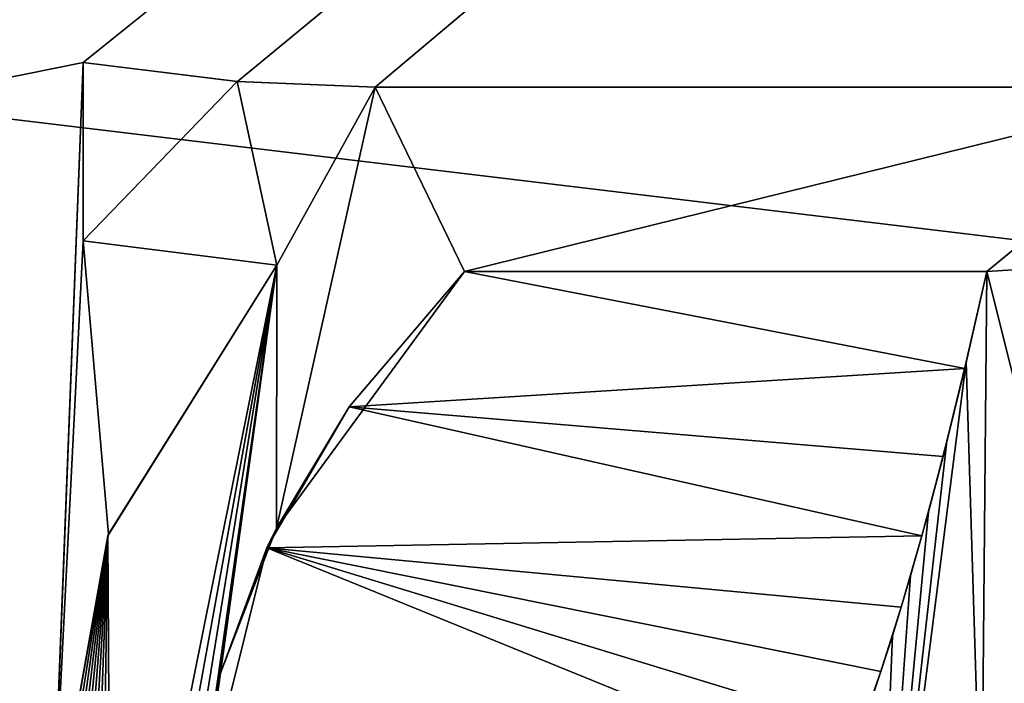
# Model space of a CAD drawing. Header units: millimetres. Extents: x -110 to 100, y -43 to 80.
# Tile 245 of 256: x 16.33 to 18.99, y 35.05 to 36.84. Entities that reach past the tile are written whole.
import ezdxf

# ---------------------------------------------------------------- set-up
doc = ezdxf.new("R2010")
doc.units = ezdxf.units.MM
doc.header["$LTSCALE"] = 65.185185
for name, color, linetype in [('328', 7, 'CONTINUOUS'), ('337', 7, 'CONTINUOUS'), ('556', 7, 'CONTINUOUS'), ('557', 7, 'CONTINUOUS'), ('564', 7, 'CONTINUOUS'), ('566', 7, 'CONTINUOUS'), ('567', 7, 'CONTINUOUS'), ('568', 7, 'CONTINUOUS'), ('569', 7, 'CONTINUOUS'), ('571', 7, 'CONTINUOUS'), ('572', 7, 'CONTINUOUS'), ('5989', 7, 'CONTINUOUS'), ('6014', 7, 'CONTINUOUS')]:
    doc.layers.add(name, color=color, linetype=linetype)

msp = doc.modelspace()

# ---------------------------------------------------------------- linework, layer by layer
at = {"layer": '328', "linetype": 'CONTINUOUS'}
for points in [[(-109.5, 79, 87.05), (33.55, 34.5, 87.05), (36.3485, 44.9606, 87.05), (-109.5, 79, 87.05)], [(33.55, 34.5, 87.05), (-109.5, 79, 87.05), (-45.5, 44, 87.05), (33.55, 34.5, 87.05)], [(98.5, -10, 87.05), (44.0178, 16.3609, 87.05), (-45.5, 44, 87.05), (98.5, -10, 87.05)], [(-45.5, 28.134, 87.05), (98.5, -10, 87.05), (-45.5, 44, 87.05), (-45.5, 28.134, 87.05)], [(36.3485, 24.0394, 87.05), (33.55, 34.5, 87.05), (-45.5, 44, 87.05), (36.3485, 24.0394, 87.05)], [(39.6774, 19.6948, 87.05), (36.3485, 24.0394, 87.05), (-45.5, 44, 87.05), (39.6774, 19.6948, 87.05)], [(44.0178, 16.3609, 87.05), (39.6774, 19.6948, 87.05), (-45.5, 44, 87.05), (44.0178, 16.3609, 87.05)]]:
    msp.add_3dface(points, dxfattribs=at)
at = {"layer": '337', "linetype": 'CONTINUOUS'}
for points in [[(96.5, 76.5, 84.55), (47.8442, 59.3232, 84.55), (-38.5, 33.9167, 84.55), (96.5, 76.5, 84.55)], [(-38.5, 34.3333, 84.55), (96.5, 76.5, 84.55), (-38.5, 33.9167, 84.55), (-38.5, 34.3333, 84.55)], [(96.5, 76.5, 84.55), (-38.5, 34.3333, 84.55), (-38.5, 42, 84.55), (96.5, 76.5, 84.55)], [(47.8442, 59.3232, 84.55), (41.6425, 56.7525, 84.55), (-38.5, 25.5, 84.55), (47.8442, 59.3232, 84.55)], [(-38.5, 25.9167, 84.55), (47.8442, 59.3232, 84.55), (-38.5, 25.5, 84.55), (-38.5, 25.9167, 84.55)], [(47.8442, 59.3232, 84.55), (-38.5, 25.9167, 84.55), (-38.5, 33.9167, 84.55), (47.8442, 59.3232, 84.55)], [(41.6425, 56.7525, 84.55), (36.3182, 52.6635, 84.55), (-38.5, 25.5, 84.55), (41.6425, 56.7525, 84.55)], [(36.3182, 52.6635, 84.55), (16.5, 36.7261, 84.55), (-38.5, 25.5, 84.55), (36.3182, 52.6635, 84.55)], [(16.5, 36.7261, 84.55), (36.3182, 52.6635, 84.55), (16.9169, 36.6746, 84.55), (16.5, 36.7261, 84.55)], [(16.9169, 36.6746, 84.55), (36.3182, 52.6635, 84.55), (17.2895, 36.6596, 84.55), (16.9169, 36.6746, 84.55)], [(17.2895, 36.6596, 84.55), (36.3182, 52.6635, 84.55), (19.5499, 36.6596, 84.55), (17.2895, 36.6596, 84.55)], [(16.5, 36.7261, 84.55), (16.4169, 34.607, 84.55), (-38.5, 25.5, 84.55), (16.5, 36.7261, 84.55)], [(16.4169, 34.607, 84.55), (16.5, 36.7261, 84.55), (16.5, 36.2441, 84.55), (16.4169, 34.607, 84.55)], [(16.5682, 35.4502, 84.55), (16.4169, 34.607, 84.55), (16.5, 36.2441, 84.55), (16.5682, 35.4502, 84.55)], [(17.0235, 36.1776, 84.55), (16.5682, 35.4502, 84.55), (16.5, 36.2441, 84.55), (17.0235, 36.1776, 84.55)], [(19.6413, 36.1859, 84.55), (19.7193, 36.1842, 84.55), (18.8418, 34.3445, 84.55), (19.6413, 36.1859, 84.55)], [(19.0903, 35.108, 84.55), (19.6413, 36.1859, 84.55), (18.8418, 34.3445, 84.55), (19.0903, 35.108, 84.55)], [(19.7193, 36.1842, 84.55), (19.7244, 33.9422, 84.55), (18.8418, 34.3445, 84.55), (19.7193, 36.1842, 84.55)]]:
    msp.add_3dface(points, dxfattribs=at)
at = {"layer": '556', "linetype": 'CONTINUOUS'}
for points in [[(16.5, 36.7261, 84.55), (16.9169, 36.6746, 84.55), (16.5, 36.7261, 83.55), (16.5, 36.7261, 84.55)], [(16.5, 36.7261, 83.55), (16.9169, 36.6746, 84.55), (16.9163, 36.6747, 83.55), (16.5, 36.7261, 83.55)], [(16.9169, 36.6746, 84.55), (17.2895, 36.6596, 84.55), (16.9163, 36.6747, 83.55), (16.9169, 36.6746, 84.55)], [(16.9163, 36.6747, 83.55), (17.2895, 36.6596, 84.55), (17.2895, 36.6596, 83.55), (16.9163, 36.6747, 83.55)]]:
    msp.add_3dface(points, dxfattribs=at)
at = {"layer": '557', "linetype": 'CONTINUOUS'}
for points in [[(17.2895, 36.6596, 84.55), (19.5499, 36.6596, 84.55), (17.2895, 36.6596, 83.55), (17.2895, 36.6596, 84.55)], [(17.2895, 36.6596, 83.55), (19.5499, 36.6596, 84.55), (19.5499, 36.6596, 83.55), (17.2895, 36.6596, 83.55)]]:
    msp.add_3dface(points, dxfattribs=at)
at = {"layer": '564', "linetype": 'CONTINUOUS'}
for points in [[(19.1494, 35.3416, 83.55), (19.0903, 35.108, 84.55), (18.9287, 34.5701, 83.55), (19.1494, 35.3416, 83.55)], [(19.0903, 35.108, 84.55), (18.8418, 34.3445, 84.55), (18.9287, 34.5701, 83.55), (19.0903, 35.108, 84.55)]]:
    msp.add_3dface(points, dxfattribs=at)
at = {"layer": '566', "linetype": 'CONTINUOUS'}
for points in [[(16.5682, 35.4502, 84.55), (17.0235, 36.1776, 84.55), (16.5667, 35.4465, 83.55), (16.5682, 35.4502, 84.55)], [(16.5667, 35.4465, 83.55), (17.0235, 36.1776, 84.55), (17.0235, 36.1776, 83.55), (16.5667, 35.4465, 83.55)], [(16.4169, 34.607, 84.55), (16.5682, 35.4502, 84.55), (16.4169, 34.607, 83.55), (16.4169, 34.607, 84.55)], [(16.4169, 34.607, 83.55), (16.5682, 35.4502, 84.55), (16.5667, 35.4465, 83.55), (16.4169, 34.607, 83.55)]]:
    msp.add_3dface(points, dxfattribs=at)
at = {"layer": '567', "linetype": 'CONTINUOUS'}
for points in [[(17.0235, 36.1776, 84.55), (16.5, 36.2441, 84.55), (16.5, 36.2441, 83.55), (17.0235, 36.1776, 84.55)], [(17.0235, 36.1776, 83.55), (17.0235, 36.1776, 84.55), (16.5, 36.2441, 83.55), (17.0235, 36.1776, 83.55)]]:
    msp.add_3dface(points, dxfattribs=at)
at = {"layer": '568', "linetype": 'CONTINUOUS'}
for points in [[(16.5, 36.2441, 84.55), (16.5, 36.7261, 84.55), (16.5, 36.7261, 83.55), (16.5, 36.2441, 84.55)], [(16.5, 36.2441, 84.55), (16.5, 36.7261, 83.55), (16.5, 36.2441, 83.55), (16.5, 36.2441, 84.55)]]:
    msp.add_3dface(points, dxfattribs=at)
at = {"layer": '569', "linetype": 'CONTINUOUS'}
for points in [[(17.0223, 35.4671, 83.55), (17.5305, 36.161, 83.55), (17.2193, 35.7952, 84.55), (17.0223, 35.4671, 83.55)], [(17.5305, 36.161, 83.55), (17.5305, 36.161, 84.55), (17.2193, 35.7952, 84.55), (17.5305, 36.161, 83.55)], [(16.9962, 35.4133, 84.55), (17.0223, 35.4671, 83.55), (17.2193, 35.7952, 84.55), (16.9962, 35.4133, 84.55)], [(16.8706, 35.0746, 83.55), (17.0223, 35.4671, 83.55), (16.9962, 35.4133, 84.55), (16.8706, 35.0746, 83.55)], [(16.8158, 34.6901, 84.55), (16.8706, 35.0746, 83.55), (16.9962, 35.4133, 84.55), (16.8158, 34.6901, 84.55)], [(16.8158, 34.6901, 83.55), (16.8706, 35.0746, 83.55), (16.8158, 34.6901, 84.55), (16.8158, 34.6901, 83.55)]]:
    msp.add_3dface(points, dxfattribs=at)
at = {"layer": '571', "linetype": 'CONTINUOUS'}
for points in [[(18.9432, 36.161, 84.55), (18.8878, 35.9164, 83.55), (18.8836, 35.8984, 84.55), (18.9432, 36.161, 84.55)], [(18.9432, 36.161, 83.55), (18.8878, 35.9164, 83.55), (18.9432, 36.161, 84.55), (18.9432, 36.161, 83.55)], [(18.8836, 35.8984, 84.55), (18.8356, 35.7016, 83.55), (18.8253, 35.6608, 84.55), (18.8836, 35.8984, 84.55)], [(18.8878, 35.9164, 83.55), (18.8356, 35.7016, 83.55), (18.8836, 35.8984, 84.55), (18.8878, 35.9164, 83.55)], [(18.8356, 35.7016, 83.55), (18.7858, 35.5107, 83.55), (18.8253, 35.6608, 84.55), (18.8356, 35.7016, 83.55)], [(18.8253, 35.6608, 84.55), (18.7858, 35.5107, 83.55), (18.7681, 35.4464, 84.55), (18.8253, 35.6608, 84.55)], [(18.7858, 35.5107, 83.55), (18.7371, 35.3375, 83.55), (18.7681, 35.4464, 84.55), (18.7858, 35.5107, 83.55)], [(18.7681, 35.4464, 84.55), (18.7371, 35.3375, 83.55), (18.712, 35.2533, 84.55), (18.7681, 35.4464, 84.55)], [(18.7371, 35.3375, 83.55), (18.6881, 35.1759, 83.55), (18.712, 35.2533, 84.55), (18.7371, 35.3375, 83.55)], [(18.712, 35.2533, 84.55), (18.6881, 35.1759, 83.55), (18.6567, 35.0795, 84.55), (18.712, 35.2533, 84.55)], [(18.6881, 35.1759, 83.55), (18.6366, 35.02, 83.55), (18.6567, 35.0795, 84.55), (18.6881, 35.1759, 83.55)], [(18.6567, 35.0795, 84.55), (18.6366, 35.02, 83.55), (18.602, 34.923, 84.55), (18.6567, 35.0795, 84.55)]]:
    msp.add_3dface(points, dxfattribs=at)
at = {"layer": '572', "linetype": 'CONTINUOUS'}
for points in [[(17.5305, 36.161, 84.55), (17.5305, 36.161, 83.55), (18.9432, 36.161, 83.55), (17.5305, 36.161, 84.55)], [(17.5305, 36.161, 84.55), (18.9432, 36.161, 83.55), (18.9432, 36.161, 84.55), (17.5305, 36.161, 84.55)]]:
    msp.add_3dface(points, dxfattribs=at)
at = {"layer": '5989', "linetype": 'CONTINUOUS'}
for points in [[(17.2193, 35.7952, 84.55), (17.5305, 36.161, 84.55), (18.8836, 35.8984, 84.55), (17.2193, 35.7952, 84.55)], [(17.5305, 36.161, 84.55), (18.9432, 36.161, 84.55), (18.8836, 35.8984, 84.55), (17.5305, 36.161, 84.55)], [(17.2193, 35.7952, 84.55), (18.8836, 35.8984, 84.55), (18.8253, 35.6608, 84.55), (17.2193, 35.7952, 84.55)], [(16.9962, 35.4133, 84.55), (17.2193, 35.7952, 84.55), (18.7681, 35.4464, 84.55), (16.9962, 35.4133, 84.55)], [(17.2193, 35.7952, 84.55), (18.8253, 35.6608, 84.55), (18.7681, 35.4464, 84.55), (17.2193, 35.7952, 84.55)], [(16.9962, 35.4133, 84.55), (18.7681, 35.4464, 84.55), (18.712, 35.2533, 84.55), (16.9962, 35.4133, 84.55)], [(16.8158, 34.6901, 84.55), (16.9962, 35.4133, 84.55), (18.5475, 34.7818, 84.55), (16.8158, 34.6901, 84.55)], [(16.9962, 35.4133, 84.55), (18.712, 35.2533, 84.55), (18.6567, 35.0795, 84.55), (16.9962, 35.4133, 84.55)], [(16.9962, 35.4133, 84.55), (18.6567, 35.0795, 84.55), (18.602, 34.923, 84.55), (16.9962, 35.4133, 84.55)], [(16.9962, 35.4133, 84.55), (18.602, 34.923, 84.55), (18.5475, 34.7818, 84.55), (16.9962, 35.4133, 84.55)]]:
    msp.add_3dface(points, dxfattribs=at)
at = {"layer": '6014', "linetype": 'CONTINUOUS'}
for points in [[(16.5, 36.7261, 83.55), (16.9163, 36.6747, 83.55), (16.5, 36.2441, 83.55), (16.5, 36.7261, 83.55)], [(16.9163, 36.6747, 83.55), (17.0235, 36.1776, 83.55), (16.5, 36.2441, 83.55), (16.9163, 36.6747, 83.55)], [(16.9163, 36.6747, 83.55), (17.2895, 36.6596, 83.55), (17.0235, 36.1776, 83.55), (16.9163, 36.6747, 83.55)], [(17.0235, 36.1776, 83.55), (17.2895, 36.6596, 83.55), (17.0223, 35.4671, 83.55), (17.0235, 36.1776, 83.55)], [(17.2895, 36.6596, 83.55), (17.5305, 36.161, 83.55), (17.0223, 35.4671, 83.55), (17.2895, 36.6596, 83.55)], [(17.2895, 36.6596, 83.55), (19.5499, 36.6596, 83.55), (17.5305, 36.161, 83.55), (17.2895, 36.6596, 83.55)], [(17.5305, 36.161, 83.55), (19.5499, 36.6596, 83.55), (18.9432, 36.161, 83.55), (17.5305, 36.161, 83.55)], [(19.5499, 36.6596, 83.55), (19.3421, 36.1859, 83.55), (18.9432, 36.161, 83.55), (19.5499, 36.6596, 83.55)], [(16.5749, 33.9547, 83.55), (16.5667, 35.4465, 83.55), (17.0235, 36.1776, 83.55), (16.5749, 33.9547, 83.55)], [(16.6088, 33.8981, 83.55), (16.5749, 33.9547, 83.55), (17.0235, 36.1776, 83.55), (16.6088, 33.8981, 83.55)], [(16.6451, 33.845, 83.55), (16.6088, 33.8981, 83.55), (17.0235, 36.1776, 83.55), (16.6451, 33.845, 83.55)], [(16.6835, 33.7955, 83.55), (16.6451, 33.845, 83.55), (17.0235, 36.1776, 83.55), (16.6835, 33.7955, 83.55)], [(16.6835, 33.7955, 83.55), (17.0235, 36.1776, 83.55), (16.8158, 34.6901, 83.55), (16.6835, 33.7955, 83.55)], [(17.0235, 36.1776, 83.55), (16.8706, 35.0746, 83.55), (16.8158, 34.6901, 83.55), (17.0235, 36.1776, 83.55)], [(17.0235, 36.1776, 83.55), (17.0223, 35.4671, 83.55), (16.8706, 35.0746, 83.55), (17.0235, 36.1776, 83.55)], [(19.3421, 36.1859, 83.55), (19.1494, 35.3416, 83.55), (18.9432, 36.161, 83.55), (19.3421, 36.1859, 83.55)], [(18.9287, 34.5701, 83.55), (18.8878, 35.9164, 83.55), (18.9432, 36.161, 83.55), (18.9287, 34.5701, 83.55)], [(19.1494, 35.3416, 83.55), (18.9287, 34.5701, 83.55), (18.9432, 36.161, 83.55), (19.1494, 35.3416, 83.55)], [(18.9287, 34.5701, 83.55), (18.6392, 33.9629, 83.55), (18.8878, 35.9164, 83.55), (18.9287, 34.5701, 83.55)], [(18.6392, 33.9629, 83.55), (18.8356, 35.7016, 83.55), (18.8878, 35.9164, 83.55), (18.6392, 33.9629, 83.55)], [(18.6392, 33.9629, 83.55), (18.7858, 35.5107, 83.55), (18.8356, 35.7016, 83.55), (18.6392, 33.9629, 83.55)], [(18.6392, 33.9629, 83.55), (18.7371, 35.3375, 83.55), (18.7858, 35.5107, 83.55), (18.6392, 33.9629, 83.55)], [(16.4192, 34.5229, 83.55), (16.4169, 34.607, 83.55), (16.5667, 35.4465, 83.55), (16.4192, 34.5229, 83.55)], [(16.4256, 34.4414, 83.55), (16.4192, 34.5229, 83.55), (16.5667, 35.4465, 83.55), (16.4256, 34.4414, 83.55)], [(16.4362, 34.3625, 83.55), (16.4256, 34.4414, 83.55), (16.5667, 35.4465, 83.55), (16.4362, 34.3625, 83.55)], [(16.4507, 34.2864, 83.55), (16.4362, 34.3625, 83.55), (16.5667, 35.4465, 83.55), (16.4507, 34.2864, 83.55)], [(16.469, 34.2136, 83.55), (16.4507, 34.2864, 83.55), (16.5667, 35.4465, 83.55), (16.469, 34.2136, 83.55)], [(16.4907, 34.1439, 83.55), (16.469, 34.2136, 83.55), (16.5667, 35.4465, 83.55), (16.4907, 34.1439, 83.55)], [(16.5157, 34.0777, 83.55), (16.4907, 34.1439, 83.55), (16.5667, 35.4465, 83.55), (16.5157, 34.0777, 83.55)], [(16.5438, 34.0146, 83.55), (16.5157, 34.0777, 83.55), (16.5667, 35.4465, 83.55), (16.5438, 34.0146, 83.55)], [(16.5749, 33.9547, 83.55), (16.5438, 34.0146, 83.55), (16.5667, 35.4465, 83.55), (16.5749, 33.9547, 83.55)], [(18.6392, 33.9629, 83.55), (18.6881, 35.1759, 83.55), (18.7371, 35.3375, 83.55), (18.6392, 33.9629, 83.55)], [(18.6392, 33.9629, 83.55), (18.6366, 35.02, 83.55), (18.6881, 35.1759, 83.55), (18.6392, 33.9629, 83.55)]]:
    msp.add_3dface(points, dxfattribs=at)

doc.saveas('drawing.dxf')
